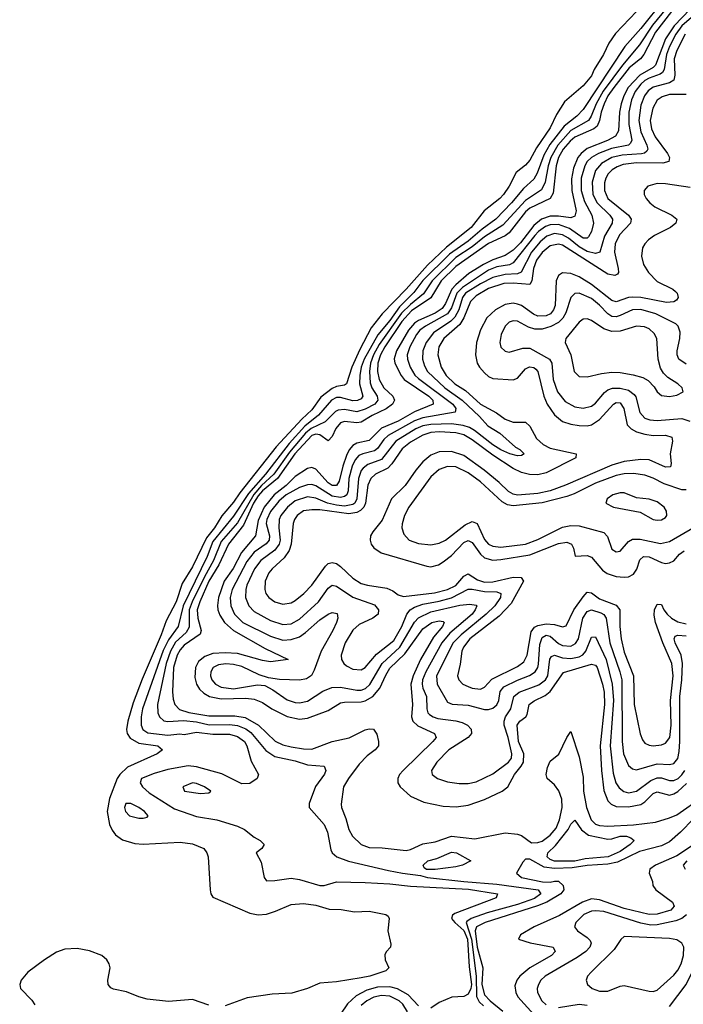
# Model space of a CAD drawing. Header units: inches. Extents: x 501365 to 657855, y 482276 to 547543.
# Tile 50 of 256: x 521810 to 525037, y 511513 to 516300. Entities that reach past the tile are written whole.
import ezdxf

# ---------------------------------------------------------------- set-up
doc = ezdxf.new("R2010")
doc.units = ezdxf.units.IN
doc.header["$MEASUREMENT"] = 0
doc.layers.add('A5521', color=7, linetype='Continuous')

msp = doc.modelspace()

# ---------------------------------------------------------------- linework, layer by layer
at = {"layer": 'A5521', "color": 5}
for points, elevation in [([(524942.3, 516397.7), (524830, 516256.8), (524752.5, 516170), (524550, 515863.7), (524518.3, 515830), (524457.3, 515782.7), (524387.7, 515692.3), (524358.6, 515641.4), (524326.7, 515553.3), (524310, 515524.3), (524260.1, 515479.9), (524201.9, 515410), (524125.1, 515330), (524058.6, 515281.4), (523990, 515223), (523900.4, 515159.6), (523770, 515031.6), (523726.5, 514973.5), (523656.1, 514903.9), (523610, 514837.9), (523551.9, 514768.1), (523485.6, 514650), (523470.9, 514610), (523463.9, 514570), (523462.9, 514530), (523478.8, 514470), (523470, 514456.5), (523452.1, 514447.9), (523430, 514447.2), (523370, 514463.6), (523350, 514462.4), (523325.9, 514450), (523263.2, 514376.8), (523196.9, 514323.1), (523120.7, 514239.3), (523005.6, 514090), (522923.1, 513996.9), (522850, 513886.9), (522750, 513763.3), (522722.5, 513690), (522604.9, 513450), (522581.4, 513350), (522534.4, 513285.6), (522507.6, 513232.4), (522407.9, 512950), (522401, 512910), (522401.1, 512870), (522409.5, 512849.5), (522433.6, 512833.6), (522530, 512821.7), (522588.4, 512828.4), (522610, 512824.7), (522670, 512835.3), (522750, 512825.6), (522830, 512825.7), (522870, 512814.9), (522902.6, 512790), (522914.7, 512770), (522935.4, 512695.4), (522972, 512630), (522965.5, 512610), (522930, 512586.3), (522890, 512585.3), (522793.6, 512633.6), (522670, 512667.8), (522630, 512672.6), (522530, 512654.5), (522464.1, 512635.9), (522402.3, 512610), (522396.2, 512590), (522408.1, 512570), (522440.3, 512540.3), (522563.1, 512463.1), (522670, 512426.8), (522768, 512410), (522870, 512379.8), (522903.5, 512363.5), (522950, 512325.7), (522978.8, 512310), (522999.1, 512290), (522986.8, 512270), (522960.7, 512250), (522984.1, 512204.1), (522999.3, 512130), (523010, 512114), (523050, 512114.7), (523130, 512126.3), (523170, 512119.4), (523270, 512090.1), (523290, 512090.5), (523350, 512108.8), (523490, 512104.7), (523610, 512098), (523710, 512086.8), (523992, 512072), (524132.7, 512050), (524126.7, 512030), (523925.2, 511954.8), (523914.2, 511945.8), (523910.5, 511930), (523925.8, 511910), (523970, 511871.5), (523986.8, 511830), (523995.1, 511695.1), (524006.9, 511610), (524003.6, 511590), (523990, 511563.1), (523970, 511551.7), (523912.1, 511547.9), (523850, 511521.3), (523810, 511494.9)], 1640), ([(524977.2, 516382.8), (524886.6, 516273.4), (524823.2, 516176.8), (524740.7, 516079.3), (524647.3, 515952.7), (524612.4, 515890), (524589.3, 515830.7), (524576.2, 515810), (524490, 515761.5), (524426.5, 515690), (524392.1, 515630), (524379.5, 515590), (524364.8, 515510), (524346.9, 515473.1), (524270, 515421.4), (524159.8, 515300.2), (524070, 515244), (524010, 515195.6), (523930, 515143.5), (523815.7, 515030), (523772.9, 514967.1), (523710, 514916), (523667.4, 514872.6), (523558.8, 514721.2), (523530.7, 514670), (523515.8, 514630), (523510.4, 514590), (523513.8, 514533.8), (523522.3, 514510), (523547.8, 514470), (523550.9, 514450), (523537.7, 514430), (523490, 514406.7), (523450, 514394.1), (523390, 514404.9), (523358.2, 514401.8), (523345.6, 514394.4), (523295.4, 514344.6), (523227, 514313), (523200.3, 514290), (523122.1, 514197.9), (523045.1, 514090), (522985.2, 514034.8), (522948.1, 513991.9), (522870, 513854.2), (522790, 513762.9), (522753, 513670), (522708, 513592), (522648.7, 513470), (522634.9, 513430), (522633.7, 513346.3), (522619.5, 513320.5), (522567.1, 513272.9), (522544.1, 513230), (522522.7, 513170), (522479.5, 512970), (522482.6, 512930), (522490, 512910.3), (522511.4, 512891.4), (522530, 512888), (522607, 512893), (522670, 512886), (522731.1, 512871.1), (522830, 512873.9), (522870, 512868.4), (522910, 512851.7), (522934.4, 512834.4), (523007.1, 512747.1), (523050, 512717.9), (523150, 512696.7), (523210, 512677.1), (523290.4, 512670), (523298, 512650), (523291.6, 512631.6), (523247.8, 512572.2), (523217.1, 512490), (523218.2, 512470), (523290, 512387.9), (523306.9, 512350), (523323.6, 512263.6), (523329.6, 512249.6), (523351.6, 512230), (523408.9, 512208.9), (523603.4, 512163.4), (523670.8, 512150), (523759.5, 512139.5), (523793, 512130), (523970, 512109.3), (524130, 512097.6), (524331.4, 512070), (524344.2, 512050), (524313.1, 512026.9), (524230, 511998.2), (524082.8, 511957.2), (524005.9, 511930), (523984.3, 511915.7), (523981.7, 511910), (524007.7, 511830), (524029.3, 511649.3), (524031, 511551), (524044.5, 511524.5), (524064.8, 511504.8)], 1660), ([(524810, 516339.3), (524707.2, 516232.8), (524673.9, 516186.1), (524649.2, 516130), (524602.7, 516057.3), (524590, 516027), (524550, 515978.9), (524459.2, 515900.8), (524420.7, 515839.3), (524390, 515774.6), (524323.2, 515676.8), (524290, 515617.3), (524270, 515592), (524223.6, 515556.4), (524190.5, 515490), (524163.3, 515450), (524145.1, 515430), (524068.7, 515371.3), (524005.2, 515290), (523885.4, 515194.6), (523793.8, 515106.2), (523690.1, 514990), (523571.9, 514870), (523518.4, 514801.6), (523463.9, 514696.1), (523424.7, 514610), (523398.8, 514530), (523390, 514523), (523350, 514515.8), (523330, 514506.4), (523274.7, 514465.3), (523230, 514403.1), (523182, 514358), (523057.5, 514222.5), (522881, 513999), (522850, 513953.8), (522792.9, 513887.1), (522757.9, 513830), (522719.2, 513780.8), (522650, 513639.6), (522601, 513559), (522570.8, 513470), (522523, 513377), (522498.6, 513310), (522406.1, 513093.9), (522362, 512978), (522336.1, 512890), (522329.7, 512849.7), (522332.9, 512830), (522347.1, 512807.1), (522390, 512781.9), (522481.1, 512770), (522504.2, 512750), (522478.7, 512730), (522334.2, 512665.8), (522296.9, 512630), (522284, 512610), (522246.7, 512513.3), (522235.6, 512450), (522246.5, 512386.5), (522259.3, 512359.3), (522276.6, 512336.6), (522310, 512312.6), (522370, 512294.3), (522410.9, 512290.9), (522590, 512300.6), (522650, 512293), (522705.5, 512270), (522719.7, 512250), (522726, 512230), (522737, 512070), (522740.1, 512050), (522750, 512033.8), (522930, 511956), (522970, 511948.3), (523010, 511952), (523054.6, 511965.4), (523130, 511998), (523190, 512003.5), (523250, 511994.2), (523315.2, 511975.2), (523373.4, 511973.4), (523438, 511962), (523510, 511965.8), (523591, 511950), (523601.6, 511941.6), (523606.4, 511930), (523600.2, 511870), (523614, 511806), (523612.7, 511790), (523592, 511768), (523586.3, 511753.7), (523587.8, 511730), (523604.6, 511690), (523590, 511675.4), (523512.2, 511650), (523470, 511641.3), (523350, 511622.6), (523270, 511615.3), (523210, 511589.8), (523132.7, 511567.3), (523038, 511562), (522915.9, 511544.1), (522810, 511506.2)], 1620), ([(524979.9, 516340.1), (524901.2, 516238.8), (524844.7, 516130), (524829.1, 516110), (524773.7, 516066.3), (524698.4, 515970), (524670.6, 515930), (524651.4, 515890), (524637.5, 515850), (524630, 515809.1), (524617.2, 515782.8), (524601.3, 515770), (524510, 515729.3), (524486.4, 515710), (524452.3, 515670), (524430, 515630.4), (524418.2, 515590), (524403.9, 515456.1), (524389.8, 515430.2), (524290, 515384.3), (524270, 515365.4), (524190, 515263.8), (524170, 515249.5), (524090, 515212), (523930, 515100.4), (523858.9, 515030), (523810, 514947.2), (523715.8, 514884.2), (523667.6, 514832.4), (523585.1, 514710), (523563.9, 514670), (523551.3, 514630), (523550.2, 514590), (523558.5, 514550), (523580.1, 514510), (523624.3, 514470), (523632.8, 514450), (523622.2, 514430), (523592, 514408), (523523.7, 514376.3), (523470, 514343.8), (523450, 514340), (523390, 514346.3), (523370, 514339.4), (523347.4, 514312.6), (523330, 514274), (523310, 514252.3), (523270, 514281), (523250, 514285.6), (523230, 514277.8), (523147.7, 514190), (523063.7, 514070), (522990.9, 514010), (522970, 513985.6), (522946.9, 513950), (522897.9, 513842.1), (522825.7, 513750), (522779.1, 513650), (522729.6, 513570), (522685.8, 513470), (522673.8, 513430), (522675.9, 513390), (522692.6, 513330), (522687.6, 513312.4), (522610, 513259), (522590, 513236), (522576.4, 513210), (522558.6, 513150), (522552.9, 513032.9), (522555.8, 512995.8), (522563.9, 512970), (522586.7, 512946.7), (522632.1, 512932.1), (522730, 512915.4), (522855.9, 512915.9), (522906.8, 512906.8), (522971.7, 512870), (523052.7, 512792.7), (523090, 512774.6), (523130, 512765.2), (523190, 512754.5), (523230, 512753.5), (523330, 512791.4), (523411.7, 512808.3), (523490, 512847.1), (523510, 512851.7), (523530.4, 512850), (523546.6, 512826.6), (523555.2, 512790), (523554.2, 512770), (523538.5, 512750), (523499.5, 512720.5), (523460, 512680), (523408.4, 512610), (523385.3, 512570), (523373.9, 512486.1), (523374.2, 512470), (523395.9, 512415.9), (523410, 512363.6), (523428.5, 512330), (523470, 512290.1), (523510, 512275), (523573.2, 512273.2), (523690, 512261), (523710, 512265.8), (523770, 512293.1), (523830, 512303.1), (523910, 512329.7), (524023.1, 512316.9), (524170, 512346.8), (524230, 512340.4), (524250, 512333.1), (524298.4, 512298.4), (524330, 512299.4), (524350, 512306.9), (524390, 512334.9), (524417.9, 512370), (524434.1, 512410), (524447, 512470), (524446, 512510), (524431.6, 512551.6), (524410, 512579.5), (524375, 512610), (524370.4, 512630), (524376.5, 512663.5), (524390, 512694.7), (524431.5, 512728.5), (524470, 512810.4), (524490, 512838.8), (524530, 512716.4), (524550, 512617.1), (524551.9, 512550), (524566.4, 512470), (524589.1, 512410), (524610, 512389.4), (524630, 512382.3), (524670, 512379.1), (524794, 512386), (524900.9, 512399.1), (524970, 512418.9), (525005.4, 512434.6), (525130, 512521.7)], 1680), ([(525070, 516350.6), (524991.7, 516270), (524950, 516207.2), (524900.8, 516079.2), (524890, 516067.1), (524824.6, 516030), (524769.1, 515970), (524747, 515930), (524734.7, 515890), (524727.1, 515850), (524720.9, 515759.1), (524707.2, 515732.8), (524667.6, 515712.4), (524570, 515673.4), (524540.2, 515650), (524524.6, 515630), (524502.1, 515577.9), (524493.6, 515526.4), (524494.7, 515470), (524515.4, 515370), (524510, 515345.2), (524490, 515336.6), (524430, 515344.8), (524390, 515345), (524347, 515330), (524310, 515298.5), (524245.1, 515214.9), (524210, 515178.8), (524170, 515153.8), (524110, 515132.3), (524064.8, 515110), (523994.7, 515065.3), (523930, 515011.1), (523912.1, 514990), (523880.7, 514919.3), (523864, 514896), (523830, 514873.7), (523750, 514837.7), (523730, 514823.8), (523700.7, 514790), (523642.5, 514690), (523630.7, 514650.7), (523633.4, 514630), (523664.3, 514570), (523679.5, 514550), (523799.7, 514470), (523818.3, 514450), (523819.8, 514430), (523730, 514393.9), (523650, 514348.3), (523570, 514313.3), (523510, 514253.5), (523450, 514240.4), (523429.8, 514230.2), (523411.6, 514208.4), (523398.7, 514181.3), (523380.7, 514130), (523363.3, 514056.7), (523350, 514035.4), (523330, 514035.3), (523310, 514047.5), (523250, 514115.2), (523230, 514123.4), (523210, 514117.3), (523150, 514079.8), (523105.3, 514034.7), (523047.3, 513990), (522998.2, 513930), (522970, 513864.4), (522957.3, 513790), (522889.1, 513710), (522848.2, 513631.8), (522805.1, 513570), (522777.1, 513490), (522771.9, 513451.9), (522774.4, 513430), (522784.1, 513404.1), (522806.1, 513370), (522850, 513330.4), (523003.4, 513243.4), (523114.8, 513190), (523030, 513177.5), (522990, 513183.8), (522870, 513217.8), (522810, 513221.9), (522750, 513217.9), (522710, 513204.5), (522680, 513180), (522664.6, 513150), (522661.9, 513101.9), (522670.1, 513070), (522685.2, 513045.2), (522705.6, 513025.6), (522733.4, 513010), (522790, 512997.6), (522910, 513001.8), (522950, 512996.4), (522990, 512980.7), (523035.8, 512950), (523110, 512911.5), (523170, 512899.5), (523210, 512904), (523310, 512940.7), (523370, 512977.9), (523390, 512982.1), (523470, 512983.6), (523490, 512988.9), (523526.9, 513010), (523561.8, 513050), (523590, 513113.9), (523610, 513147), (523682.5, 513217.5), (523770, 513337.6), (523813.6, 513370), (523850, 513377.8), (523870, 513373.4), (523873.9, 513370), (523866.2, 513350), (523821.9, 513298.1), (523759, 513190), (523723.2, 513110), (523712.5, 513070), (523720.5, 512970), (523716, 512910), (523722, 512890), (523746.8, 512866.8), (523827.2, 512830), (523834.8, 512810), (523819.2, 512790), (523674.8, 512650), (523657.2, 512630), (523648.1, 512610), (523649.4, 512590), (523660.2, 512570), (523710, 512524.4), (523775.5, 512495.5), (523870, 512476.1), (523932.9, 512472.9), (523990, 512481.9), (524070, 512508.6), (524155.8, 512550), (524183.2, 512570), (524215.4, 512630), (524248.6, 512670), (524259.1, 512690), (524261.8, 512730), (524235.6, 512790), (524229.3, 512870), (524241.9, 512890), (524270.9, 512910), (524278.1, 512921.9), (524287.6, 512970), (524311.6, 512988.4), (524365.2, 513014.8), (524390, 513033.1), (524453.5, 513126.5), (524590, 513166.5), (524610, 513162.3), (524617.3, 513150), (524644, 513070), (524652, 513030), (524652.8, 512970), (524633.3, 512770), (524638.6, 512650), (524650, 512552), (524670, 512502.2), (524685.9, 512485.9), (524710, 512475.2), (524770, 512473), (524830, 512485.1), (524850, 512497.2), (524890, 512537.2), (524910, 512546.4), (524970, 512530.4), (524990, 512535.8), (525010, 512547.8), (525053, 512587)], 1720), ([(525110, 516339.9), (525030, 516270), (524999.8, 516230), (524969.1, 516170), (524955.1, 516130), (524943.1, 516056.9), (524936.3, 516043.7), (524925, 516035), (524870, 516016.2), (524850, 516004.8), (524830, 515987), (524802, 515950), (524784.8, 515910), (524772.2, 515850), (524772.7, 515790), (524786.3, 515713.7), (524780.4, 515699.6), (524770, 515690), (524687.2, 515672.8), (524624.2, 515650), (524589.7, 515630), (524569.9, 515610.1), (524558.4, 515590), (524540.2, 515530), (524540.2, 515470), (524555.9, 515415.9), (524592.1, 515350), (524599.9, 515310), (524590.5, 515270), (524576.2, 515243.8), (524570, 515237.9), (524550, 515237.9), (524484.1, 515284.1), (524430, 515303.7), (524390, 515303.2), (524366.1, 515293.9), (524333.4, 515270), (524314.8, 515250), (524210, 515117.1), (524191.2, 515108.8), (524130, 515098), (524090, 515082.6), (523962.4, 514997.6), (523935.1, 514970), (523910, 514898.4), (523890.1, 514870), (523783.1, 514810), (523756.4, 514790), (523739.9, 514770), (523706.4, 514710), (523694.5, 514670), (523695.2, 514650), (523708.3, 514610), (523731.7, 514571.7), (523750, 514554.8), (523916.1, 514430), (523931.3, 514410), (523928.1, 514391.9), (523770, 514364.6), (523730, 514350.4), (523601.3, 514278.7), (523581, 514259), (523550, 514215.5), (523535.5, 514204.5), (523477.8, 514190), (523459.7, 514180.3), (523440.7, 514159.3), (523426, 514130), (523410.9, 514070), (523407.6, 514010), (523400.1, 513990), (523390, 513981.8), (523370, 513977.3), (523330, 513984), (523250, 514034.2), (523230, 514040.4), (523210, 514038.7), (523170, 514024.8), (523105.9, 513990), (523070, 513958.6), (523030, 513908.5), (523011.9, 513870), (523008.6, 513850), (523024.1, 513790), (523022.4, 513770), (523008.5, 513751.5), (522950, 513710.6), (522914.5, 513665.5), (522843.7, 513530), (522834.3, 513490), (522836.4, 513450), (522854.5, 513410), (522895.7, 513370), (523030, 513302.4), (523090, 513283.7), (523130, 513286), (523170, 513300.1), (523200.1, 513319.9), (523270, 513382.4), (523310, 513409.5), (523330, 513417.6), (523353.2, 513413.2), (523356.6, 513390), (523350.1, 513370), (523332.8, 513330), (523276.5, 513230), (523242.4, 513137.6), (523228.4, 513111.6), (523205.4, 513094.6), (523170.9, 513089.1), (523072.7, 513092.7), (523019.5, 513099.5), (522975, 513115), (522890, 513155.2), (522850, 513165.5), (522811.9, 513168.1), (522777.4, 513162.6), (522750.2, 513150), (522738.8, 513130), (522737.6, 513110), (522744.6, 513090), (522761.5, 513070), (522790, 513055), (522850, 513047.4), (522965.7, 513065.7), (523002.6, 513062.6), (523041.3, 513041.3), (523110, 512993), (523150, 512979.6), (523170, 512977.9), (523210, 512987.3), (523284.7, 513035.3), (523327.1, 513052.9), (523370, 513055.1), (523450, 513039.8), (523470, 513040.9), (523491.1, 513048.9), (523512.4, 513067.6), (523572.1, 513170), (523658, 513250), (523730, 513370.1), (523750, 513392), (523810, 513421.2), (523950, 513453.9), (523998.7, 513458.7), (524030, 513452.9), (524032.6, 513450), (524025.1, 513430), (524010.1, 513410), (523902.2, 513317.8), (523862.2, 513270), (523785.3, 513130), (523769.2, 513090), (523766.7, 513070), (523770.1, 513050), (523788.1, 513010), (523790.1, 512950), (523795.3, 512930), (523802.3, 512922.3), (523820.2, 512910), (523842.8, 512902.8), (523931.1, 512891.1), (523962.3, 512882.3), (523987.1, 512870), (524005.8, 512850), (524006.8, 512830), (523990.2, 512810), (523897.5, 512750), (523839.1, 512690), (523813, 512650), (523815.3, 512630), (523841.3, 512610), (523890, 512594.3), (523946.3, 512586.3), (523990, 512586.8), (524030, 512595.3), (524110, 512633.5), (524186.9, 512690), (524201.7, 512710), (524203.3, 512730), (524185.8, 512810), (524165.9, 512870), (524166.1, 512890), (524172.8, 512910), (524197.6, 512950), (524212.7, 513010), (524238.4, 513030), (524334.2, 513065.8), (524366.5, 513090), (524377.7, 513110), (524388.5, 513191.5), (524396.4, 513203.6), (524410, 513209.6), (524450, 513198), (524490, 513193.6), (524530, 513201.7), (524547.8, 513212.2), (524562.3, 513230), (524590, 513297.2), (524610, 513299.7), (524661.3, 513190), (524691.2, 513070), (524697.4, 512990), (524681.7, 512770), (524696.5, 512636.5), (524709.5, 512589.5), (524724.9, 512564.9), (524747.2, 512547.2), (524770, 512541.8), (524810, 512548.8), (524879.5, 512600.5), (524910, 512614.6), (524930, 512614.8), (524970, 512600.6), (524990, 512600.4), (525011.1, 512610), (525030, 512628.2), (525043.5, 512650)], 1740), ([(525045.7, 516230), (525005.3, 516150), (524991.8, 516110), (524995, 516030), (524990, 516006.6), (524970, 515993.2), (524890, 515972), (524866.1, 515953.9), (524847.9, 515930), (524830, 515883.9), (524819.8, 515810), (524830, 515754.3), (524859.2, 515690), (524864, 515670), (524858.8, 515661.2), (524848.5, 515651.5), (524833.1, 515646.9), (524739, 515641), (524690, 515629.4), (524639.4, 515600.6), (524610, 515566.6), (524593, 515510), (524597, 515450), (524617.8, 515410), (524679.2, 515350), (524692.5, 515330), (524691.4, 515310), (524653.4, 515246.6), (524630.7, 515169.3), (524610, 515163.3), (524570, 515173.2), (524530, 515195.8), (524478.3, 515238.3), (524450, 515253.9), (524410, 515259.7), (524373.2, 515246.8), (524340.3, 515219.7), (524298.5, 515170), (524248.3, 515071.7), (524230, 515063.8), (524170, 515061.4), (524110, 515047.2), (524050, 515015.9), (523977.4, 514970), (523963, 514950), (523945.4, 514890), (523926.5, 514853.5), (523906.1, 514833.9), (523821.9, 514778.1), (523786.1, 514730), (523771.1, 514690), (523768.6, 514650), (523777.8, 514617.8), (523792.9, 514590), (523876.7, 514510), (523961.7, 514450), (524046.4, 514370), (524085.7, 514325.7), (524144.6, 514290), (524221.1, 514221.1), (524242.6, 514210), (524263.7, 514190), (524250, 514181.4), (524230, 514179.9), (524192.6, 514190), (524150, 514209.1), (524110, 514232.3), (524021.9, 514301.9), (523997, 514317), (523967.2, 514327.2), (523910, 514334.4), (523810, 514332.6), (523770, 514325.1), (523736.3, 514310), (523638.6, 514250), (523570, 514162.3), (523502.5, 514137.5), (523479.7, 514120.3), (523470, 514107.4), (523456.8, 514070), (523449.8, 513970), (523439.6, 513950), (523430, 513942.4), (523390, 513934.8), (523350, 513939.7), (523307.4, 513950), (523250, 513974.2), (523210, 513979.6), (523150, 513959.9), (523111.6, 513930), (523080.4, 513890), (523072.5, 513870), (523070.1, 513830.1), (523076.6, 513770), (523071.4, 513750), (523050, 513721.6), (522982.1, 513670), (522951.5, 513630), (522914.9, 513550), (522909.3, 513529.3), (522908.4, 513490), (522924.2, 513450), (522950, 513422.6), (523030, 513378.4), (523090, 513359), (523130, 513363.1), (523170, 513386.2), (523263.4, 513470), (523310, 513536.8), (523330, 513550.1), (523350, 513546.5), (523430, 513492.1), (523535.2, 513455.2), (523555.3, 513430), (523552.4, 513410), (523528, 513390), (523460.8, 513359.2), (523430, 513332.1), (523392.9, 513270), (523373.1, 513210), (523374.8, 513190), (523386.2, 513170), (523399, 513159), (523430, 513143.1), (523470, 513138.7), (523490, 513150.1), (523545.4, 513214.6), (523630, 513282.4), (523668.9, 513350), (523692.4, 513410), (523708.5, 513430), (523730, 513444), (523770, 513457.6), (523850, 513472.9), (523910, 513489.8), (523990, 513530.7), (524010, 513531.6), (524070, 513520), (524130, 513517.6), (524150, 513510.8), (524147.3, 513490), (524120.6, 513450), (524078.9, 513410), (523955.9, 513310), (523917.4, 513270), (523837.5, 513110), (523839.7, 513070), (523890, 512981.3), (523912.9, 512972.9), (523990, 512967.2), (524070, 512946), (524090, 512945.8), (524110, 512952.7), (524130, 512969), (524140.3, 512990), (524146, 513034), (524163.4, 513056.6), (524230, 513089.4), (524288.3, 513111.7), (524316.1, 513130), (524328.8, 513150), (524333.2, 513166.8), (524338.5, 513261.5), (524350, 513296), (524370, 513307.1), (524390, 513303.5), (524430, 513267.6), (524450, 513257.2), (524490, 513254.9), (524513, 513267), (524526.7, 513290), (524547.9, 513390), (524570, 513422.9), (524590, 513430.6), (524635.7, 513415.7), (524650, 513408.1), (524661.3, 513390), (524679, 513270), (524728.2, 513130), (524738.1, 513090), (524739.6, 512790), (524746.4, 512730), (524770, 512674), (524790, 512657.3), (524810, 512652.6), (524910, 512681.5), (524970, 512679.4), (524990, 512683.8), (525010, 512707.4), (525017.3, 512742.7), (525019.7, 512790), (525019.1, 513010), (525030, 513090), (525033.4, 513170), (525025.8, 513210), (524996.8, 513270), (524991.6, 513290), (524997.3, 513302.7), (525010, 513308.4), (525050, 513304.8)], 1760), ([(525050, 515936.9), (524970, 515936), (524934.4, 515925.6), (524910, 515908.1), (524888.1, 515870), (524876.4, 515810), (524882.3, 515770), (524900.6, 515730), (524960.3, 515650), (524969.6, 515630), (524967.2, 515610), (524937.5, 515602.5), (524810, 515603.3), (524744.4, 515595.6), (524714.9, 515585.1), (524691.1, 515570), (524672.2, 515550), (524660.8, 515530), (524653.6, 515506.4), (524652.8, 515470), (524670, 515430.7), (524769.7, 515350), (524783.6, 515330), (524780.3, 515310), (524726.2, 515253.8), (524706.1, 515210), (524702.8, 515170), (524720.1, 515090), (524721.1, 515070), (524716.6, 515063.4), (524703.5, 515056.5), (524670, 515062.4), (524450, 515203.8), (524430, 515209.1), (524390, 515200.7), (524350, 515168.1), (524323.6, 515130), (524308.4, 515090), (524300.5, 515030), (524290, 515012.6), (524210, 515019.1), (524163.4, 515016.6), (524090, 514993), (524030, 514958), (524001.7, 514930), (523969.2, 514850.8), (523950, 514818), (523873.1, 514750), (523848.9, 514710), (523843.6, 514670), (523859.1, 514610), (523884.1, 514570), (523926.3, 514530), (523977.1, 514497.1), (524050, 514431.3), (524127.8, 514387.8), (524170, 514358.3), (524210, 514342.5), (524270, 514343), (524290, 514323.5), (524323.5, 514263.5), (524354.9, 514234.9), (524390, 514217.4), (524515.6, 514190), (524514.2, 514170), (524370, 514097.6), (524330, 514087.4), (524289.2, 514089.2), (524250, 514097.9), (524210, 514118.1), (524110, 514182.4), (524010, 514257.8), (523970, 514280.8), (523930, 514291.4), (523850, 514295.5), (523810, 514293), (523770, 514280), (523710, 514245.7), (523670, 514214.3), (523620.1, 514139.9), (523600.8, 514119.2), (523541, 514090), (523518.1, 514070), (523503.7, 514036.3), (523491.1, 513948.9), (523483.1, 513930), (523467, 513913), (523450, 513903.7), (523410, 513897.8), (523270, 513916.3), (523230, 513917.6), (523190, 513911.3), (523159.3, 513890), (523145.6, 513870), (523139.3, 513850), (523129.8, 513750.2), (523120.4, 513719.6), (523096.3, 513683.7), (523037.2, 513630), (523022, 513610), (523003.9, 513570), (523001.4, 513530), (523007.5, 513510), (523021.8, 513490), (523050, 513468.9), (523090, 513458), (523130, 513465.1), (523150, 513476), (523191.1, 513510), (523230, 513550.1), (523296.7, 513643.3), (523310, 513655.8), (523330, 513661.4), (523350, 513655.8), (523370, 513641.9), (523430, 513584.3), (523470, 513558.9), (523501.6, 513550), (523595.8, 513535.8), (523623.7, 513523.7), (523650, 513504.3), (523676.1, 513496.1), (523827, 513513), (523890, 513529.1), (523930.9, 513549.1), (523970, 513594.4), (523990, 513605.4), (524036.8, 513576.8), (524070, 513565.9), (524110, 513567.5), (524209.1, 513589.1), (524248.2, 513588.2), (524260.4, 513570), (524199.2, 513460.8), (524140.7, 513399.3), (523999.5, 513290), (523968.3, 513250), (523960.3, 513230), (523952.6, 513167.4), (523938.7, 513110), (523945.4, 513090), (523965.2, 513070), (523990, 513057.4), (524010.6, 513050), (524050, 513045.4), (524070, 513054.5), (524105.5, 513094.5), (524230, 513155.8), (524261.8, 513178.2), (524278.3, 513210), (524296.9, 513323.1), (524313.4, 513346.6), (524330, 513355.3), (524370, 513362.6), (524410, 513358.9), (524450, 513347.8), (524467.2, 513352.8), (524504.9, 513430), (524550, 513494.6), (524570, 513516.1), (524590, 513512.7), (524630, 513483.7), (524710, 513453.6), (524727.8, 513430), (524727.4, 513350), (524734.9, 513290), (524750, 513225.2), (524794.6, 513110), (524797.8, 512970), (524827.2, 512827.2), (524838.4, 512798.4), (524850, 512782.8), (524870, 512772.8), (524890, 512770.1), (524930, 512774.1), (524950, 512781.9), (524970.5, 512809.5), (524977.5, 512870), (524975.3, 512990), (524987.7, 513110), (524981.2, 513170), (524937.1, 513270), (524901.3, 513370), (524895.4, 513404.6), (524897.1, 513430), (524910, 513458.6), (524930, 513456), (524942, 513430), (524957.5, 513410), (524979.6, 513390), (525010, 513371.8), (525050, 513362.7)], 1780), ([(525070, 515483.3), (524950, 515501.9), (524910, 515503.8), (524863.9, 515490), (524847.2, 515470), (524846.4, 515450), (524855.7, 515430), (524873.9, 515410), (524898.1, 515390), (524980.2, 515350), (525004.8, 515330), (525000.1, 515310), (524974.3, 515290), (524896.6, 515250), (524867, 515230), (524849.2, 515210), (524839, 515190), (524834.3, 515150), (524844, 515110), (524867.1, 515070), (524910, 515027.6), (524985.2, 514990), (524998.4, 514978.4), (525006.2, 514970), (525011.3, 514950), (525003.2, 514936.8), (524990, 514927.5), (524954.8, 514925.2), (524830, 514948.9), (524790, 514951), (524770, 514948.8), (524710, 514928.4), (524690, 514933.9), (524590, 515012.3), (524530, 515048.9), (524490, 515065.3), (524450, 515069.3), (524430, 515055.6), (524419.3, 515030), (524413.3, 514910), (524406.4, 514890), (524390.6, 514869.4), (524370, 514859.5), (524330, 514859.2), (524308.1, 514868.1), (524250, 514909.6), (524230, 514917.6), (524210, 514921.2), (524170, 514915.2), (524123.3, 514890), (524081.6, 514850), (524050, 514791.6), (524031.9, 514730), (524026.7, 514670), (524034.2, 514630), (524045.9, 514610), (524070, 514583.7), (524090, 514565.5), (524110, 514554.8), (524210, 514548.9), (524230, 514556.3), (524270, 514601.9), (524288.2, 514611.8), (524310, 514609.5), (524320.4, 514600.4), (524330, 514589.1), (524359.3, 514470), (524375.5, 514430), (524410, 514378.7), (524450, 514346.8), (524490, 514333.3), (524530, 514326.4), (524570, 514325.9), (524590, 514330.5), (524630, 514356.9), (524698.1, 514430), (524710, 514438.4), (524730, 514436.8), (524747.4, 514410), (524764.6, 514330), (524782.6, 514310), (524810, 514296.5), (524850, 514284.7), (524890, 514278.8), (524950, 514279.5), (524980.2, 514270), (524984.1, 514250), (524972.4, 514190), (524977.1, 514142.9), (524974.5, 514125.5), (524950, 514124.8), (524870, 514159.8), (524830, 514161), (524750, 514152.5), (524690, 514134.9), (524463.2, 514036.8), (524390, 514010), (524330, 513996), (524230, 513988.4), (524210, 513993.1), (524186.2, 514006.2), (524141.3, 514050), (524068.3, 514110), (523970, 514180.5), (523910, 514200.6), (523850, 514198.8), (523810, 514182.2), (523769.6, 514150.4), (523735.5, 514110), (523684.9, 514035.1), (523617.4, 513970), (523572.8, 513867.2), (523527.9, 513810), (523516, 513790), (523513.7, 513770), (523519.7, 513750), (523532.8, 513732.8), (523567.8, 513707.8), (523790, 513642.8), (523810, 513640.6), (523847.1, 513650), (523870, 513664.2), (523910, 513695.7), (523970, 513758.5), (523990, 513767.6), (524010, 513758), (524050, 513702.2), (524070, 513683.5), (524110, 513672.2), (524150, 513674.9), (524290, 513698.3), (524430, 513752.7), (524470, 513759.9), (524492.5, 513750), (524502.8, 513730), (524511.6, 513691.6), (524570, 513694.7), (524590, 513687.6), (524644, 513624), (524666.8, 513606.8), (524710, 513593.3), (524750, 513589.1), (524770, 513591.3), (524795.3, 513604.7), (524811.2, 513628.8), (524826, 513674), (524843.1, 513690), (524870, 513688.8), (524930, 513661), (524950, 513656.3), (524970, 513658.5), (524990, 513669.5), (525018.8, 513701.2), (525041.6, 513718.4)], 1820), ([(525050, 514625.1), (525015.6, 514650), (525007.6, 514670), (525007.2, 514690), (525020.2, 514750), (525021.3, 514781.3), (525011.5, 514810), (525000.4, 514820.4), (524902.6, 514870), (524830, 514891.5), (524790, 514889.9), (524730, 514861.2), (524710, 514855.4), (524690, 514857), (524669.1, 514869.1), (524630, 514911.6), (524590, 514944.6), (524530, 514970.8), (524510, 514968.6), (524490.1, 514949.9), (524465.1, 514874.9), (524450.9, 514849.1), (524430, 514827.8), (524392.2, 514807.8), (524350, 514795.8), (524314.6, 514794.6), (524284.7, 514804.7), (524230, 514833.9), (524210, 514835.9), (524190, 514829.8), (524170, 514809.7), (524151.9, 514770), (524145, 514730), (524150, 514708.4), (524170, 514687.6), (524190, 514683.9), (524257.2, 514702.8), (524290, 514702.9), (524385.7, 514650), (524398.2, 514630), (524403.7, 514550), (524424.6, 514490), (524463.1, 514443.1), (524510, 514416.9), (524550, 514410.6), (524590, 514421.2), (524610, 514435.9), (524653, 514487), (524670, 514500.1), (524692.3, 514507.7), (524730, 514507.9), (524770, 514498.7), (524798.1, 514478.1), (524805.5, 514465.5), (524825.2, 514390), (524850, 514363.3), (524874.7, 514354.7), (524910, 514351.8), (525030, 514361.1), (525068.1, 514348.1)], 1840), ([(525050, 514014.6), (525030, 514014.5), (524943.2, 514043.2), (524890, 514070.8), (524850, 514085.5), (524793.9, 514093.9), (524750, 514092.3), (524710, 514083.4), (524610, 514046.4), (524505.5, 513994.5), (524470, 513981.4), (524350, 513951.2), (524210, 513936.5), (524181.6, 513941.6), (524155.4, 513955.4), (524050, 514053.7), (523990, 514096.2), (523930, 514125.9), (523890, 514128.2), (523850, 514113.5), (523810, 514077.8), (523701.7, 513930), (523680.5, 513890), (523669.4, 513849.4), (523668.8, 513828.8), (523678, 513798), (523703.1, 513770), (523750, 513753.8), (523810, 513747.2), (523850, 513754.8), (523880.7, 513770), (523975.4, 513844.6), (524010, 513860.7), (524034, 513850), (524070, 513772.9), (524090, 513750.8), (524110, 513740.8), (524150, 513735.9), (524270, 513750.5), (524330, 513772), (524450, 513833.1), (524490, 513841.1), (524530, 513839.6), (524650, 513807.2), (524667.7, 513787.7), (524690, 513726.3), (524710, 513712.6), (524730, 513716.1), (524770, 513763.5), (524790, 513774.7), (524826.3, 513773.7), (524926.1, 513753.9), (524970, 513762.7), (525090, 513832.2)], 1840), ([(525085.7, 512414.3), (525023.3, 512350), (524970, 512303.3), (524930, 512283.1), (524824.4, 512255.6), (524716.7, 512203.3), (524670, 512194.1), (524570, 512188.4), (524495.7, 512175.7), (524410, 512172.8), (524360.5, 512180.5), (524290, 512218.9), (524270, 512219.3), (524255.8, 512204.2), (524226.4, 512150), (524250.3, 512130), (524352.3, 512107.7), (524390, 512106.1), (524410, 512112.4), (524430, 512111.1), (524452.6, 512090), (524456.4, 512070), (524441.9, 512050), (524372.6, 512010), (524328.2, 511991.8), (524072.9, 511910), (524031.5, 511890), (524025.3, 511870), (524033.8, 511790), (524061.6, 511690), (524057.3, 511610), (524070, 511559), (524096.9, 511530), (524159.5, 511479.5)], 1680), ([(525110, 512304.9), (525005.3, 512234.7), (524902.3, 512190), (524874.6, 512170), (524870.2, 512150), (524887.2, 512110), (524889.1, 512090), (524902.6, 512070), (524984.8, 512010), (524992.5, 511990), (524975.5, 511970), (524910, 511951.2), (524870, 511949.5), (524750, 511978.8), (524630, 512021.5), (524590, 512025.1), (524546.8, 512010), (524435, 511945), (524312.4, 511890), (524245.7, 511850), (524235.5, 511830), (524292.1, 511812.1), (524403.7, 511790), (524414.5, 511770), (524396.3, 511750), (524290.3, 511689.7), (524241.9, 511650), (524226.9, 511630), (524217.5, 511602.5), (524221.9, 511570), (524232.6, 511550), (524310, 511464.2)], 1720), ([(525054.6, 512210), (525035.3, 512190), (525046.3, 512170)], 1740), ([(525052.3, 511947.7), (525029.8, 511930.2), (525001.1, 511918.9), (524910, 511899.1), (524878.3, 511898.3), (524830, 511907.3), (524650, 511964.2), (524610, 511968.2), (524590, 511965.1), (524553.4, 511950), (524514.6, 511910), (524508.4, 511890), (524521.8, 511870), (524570, 511838.4), (524583.5, 511823.5), (524589.5, 511810), (524582.2, 511790), (524563.2, 511770), (524520.1, 511740.1), (524365.7, 511650), (524344.8, 511630), (524332.8, 511610), (524327, 511590), (524327.6, 511570), (524348.2, 511530), (524370, 511510.1)], 1740), ([(524970, 511502.3), (525050, 511608.6), (525124, 511756), (525159.1, 511800.9), (525203.7, 511836.3), (525281.4, 511878.6), (525367.6, 511912.4), (525430, 511927.1), (525470, 511926.4), (525510.1, 511910), (525503.8, 511890), (525431.5, 511810), (525388.9, 511750), (525346.5, 511670), (525338.5, 511590), (525323.8, 511530), (525322.8, 511490)], 1740), ([(522730, 511508.3), (522650, 511535.8), (522534.1, 511525.9), (522430, 511538.7), (522390, 511549.3), (522330, 511573.5), (522266.6, 511586.6), (522253.2, 511593.2), (522240.4, 511610), (522239.4, 511630), (522249.4, 511690), (522245.9, 511710), (522233.8, 511730), (522210, 511750.3), (522150, 511773.2), (522090, 511784.9), (522030, 511781.2), (521990, 511766.6), (521931, 511730), (521850.2, 511670), (521818.2, 511630), (521810.2, 511610), (521813.4, 511590), (521870, 511532.7), (521883.7, 511510)], 1620), ([(523750, 511506), (523698.5, 511558.5), (523647.5, 511587.5), (523610, 511597.4), (523550, 511596.1), (523498.3, 511581.7), (523445.8, 511554.2), (523404, 511516), (523370, 511464.5)], 1640), ([(523696.4, 511476.4), (523673.6, 511513.6), (523655.8, 511530), (523610, 511552.7), (523570, 511556), (523532.5, 511547.5), (523498.1, 511530), (523470, 511507.2)], 1660), ([(524430, 511497.4), (524530, 511513.2), (524569.5, 511509.5)], 1740)]:
    msp.add_lwpolyline(points, dxfattribs=dict(at, elevation=elevation))
for points, elevation in [([(524570, 514846), (524550, 514843.4), (524530, 514829.8), (524465, 514750), (524461.6, 514730), (524489.5, 514670), (524505.4, 514590), (524530, 514564.4), (524570, 514563.5), (524639.8, 514580.2), (524690, 514586.6), (524730, 514584.9), (524793.5, 514573.5), (524839.5, 514559.5), (524865.3, 514545.3), (524895.1, 514515.1), (524910, 514490.4), (524930, 514473.4), (524970, 514468.4), (525004.8, 514475.2), (525036, 514490), (525031.8, 514510), (525009.6, 514530), (524961.1, 514561.1), (524941, 514581), (524925.8, 514605.8), (524913.8, 514650), (524907.9, 514750), (524894.9, 514774.9), (524870, 514797.4), (524847.3, 514807.3), (524810, 514809.3), (524730, 514785.1), (524690, 514783.5), (524650, 514796.9), (524590, 514837.9)], 1860), ([(524730, 513999.8), (524693.4, 513990), (524666.4, 513970), (524660.5, 513950), (524697.3, 513930), (524826.3, 513906.3), (524890, 513870.4), (524910, 513866), (524930, 513868.2), (524950, 513880.4), (524956.4, 513890), (524955.1, 513910), (524944.2, 513930), (524910, 513956.1), (524870, 513968.3), (524810, 513975.8), (524750, 513999.3)], 1860), ([(522650, 512589.6), (522602.8, 512570), (522611.3, 512550), (522690, 512538.3), (522730, 512540.7), (522739.3, 512550), (522709.5, 512570), (522670, 512586.9)], 1660), ([(522325.8, 512490), (522319.2, 512470), (522323.9, 512450), (522344.6, 512430), (522390, 512418.5), (522410, 512417.4), (522430, 512423.1), (522434.2, 512430), (522417, 512450), (522389, 512470), (522350, 512489.2)], 1640), ([(524670, 512316.2), (524690, 512317.2), (524730, 512330.1), (524760.7, 512330), (524782.1, 512322.1), (524798, 512310), (524778.6, 512290), (524730, 512256.4), (524671.1, 512230), (524559.5, 512220.5), (524510, 512209), (524410, 512209.4), (524390, 512217), (524374.7, 512230), (524377.8, 512250), (524414.9, 512285.1), (524476.4, 512363.6), (524490, 512389.2), (524510, 512408.9), (524541, 512361), (524575.9, 512335.9)], 1660), ([(523830, 512167.9), (523788.8, 512168.8), (523777.1, 512177.1), (523772.4, 512190), (523795.4, 512210), (523837.7, 512222.3), (523910, 512252.1), (523933.6, 512250), (524003, 512210), (523963.1, 512190), (523930, 512180.9)], 1660), ([(524750, 511843.1), (524732.3, 511827.7), (524701.1, 511778.9), (524588.3, 511670), (524571.3, 511650), (524564.4, 511630), (524570.3, 511610), (524580.7, 511600.7), (524594.3, 511590), (524630, 511577.2), (524670, 511577.6), (524730, 511601.2), (524750, 511604.4), (524870, 511576.6), (524890, 511575.3), (524910, 511582.3), (524990, 511654.4), (525010, 511678.4), (525025.6, 511710), (525037.9, 511750), (525039.4, 511790), (525029.7, 511810), (525006.1, 511826.1), (524970, 511833.6)], 1760)]:
    msp.add_lwpolyline(points, close=True, dxfattribs=dict(at, elevation=elevation))

doc.saveas('drawing.dxf')
